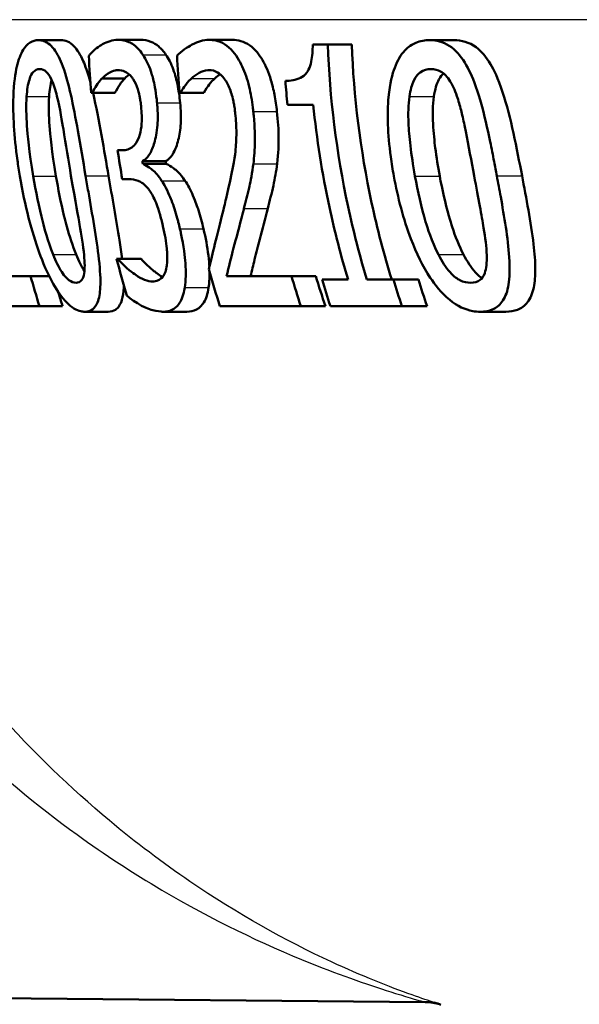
# Model space of a CAD drawing. Header units: millimetres. Extents: x 100 to 2000, y 93 to 3946.
# Tile 8 of 25: x 767.92 to 773.29, y 1518 to 1527.44. Entities that reach past the tile are written whole.
import ezdxf

# ---------------------------------------------------------------- set-up
doc = ezdxf.new("R2010")
doc.units = ezdxf.units.MM
doc.header["$LTSCALE"] = 10
doc.layers.add('Visible Edges(ISO)', color=7, linetype='Continuous', lineweight=50)
doc.layers.add('Visible Tangent Edges(ISO)', color=7, linetype='Continuous', lineweight=25)

msp = doc.modelspace()

# ---------------------------------------------------------------- linework, layer by layer
at = {"layer": 'Visible Edges(ISO)'}
for p, q in [((768.1018, 1527.2393), (768.3171, 1527.2393)), ((768.8618, 1527.2414), (769.0809, 1527.2414)), ((769.7372, 1527.2414), (769.9608, 1527.2414)), ((770.7321, 1527.1968), (770.8765, 1527.1968)), ((770.8765, 1527.1968), (771.1064, 1527.1968)), ((771.8523, 1527.2393), (772.0878, 1527.2393)), ((768.7119, 1526.8727), (768.9305, 1526.8727)), ((768.6167, 1526.7329), (768.6081, 1526.7329)), ((768.6167, 1526.7329), (768.835, 1526.7329)), ((769.4641, 1526.7349), (769.4554, 1526.7349)), ((769.4641, 1526.7349), (769.6868, 1526.7349)), ((770.7372, 1526.6194), (770.4902, 1526.6194)), ((768.8613, 1526.1838), (768.9102, 1526.1838)), ((769.0987, 1526.0785), (769.3208, 1526.0785)), ((769.1026, 1526.0542), (769.3247, 1526.0542)), ((768.9681, 1525.9063), (768.9057, 1525.9063)), ((768.8512, 1525.1445), (768.8616, 1525.1445)), ((768.8616, 1525.1445), (769.0856, 1525.1445)), ((767.594, 1524.9784), (768.0269, 1524.9784)), ((768.0269, 1524.9784), (768.2039, 1524.9784)), ((769.9061, 1524.9784), (770.5282, 1524.9784)), ((770.5282, 1524.9784), (770.762, 1524.9784)), ((770.8215, 1524.944), (771.0705, 1524.944)), ((771.2513, 1524.944), (771.5058, 1524.944)), ((771.5058, 1524.944), (771.7455, 1524.944)), ((768.1114, 1524.6887), (767.5728, 1524.6887)), ((768.1114, 1524.6887), (768.3338, 1524.6887)), ((770.6177, 1524.6887), (769.8421, 1524.6887)), ((770.6177, 1524.6887), (770.8537, 1524.6887)), ((771.5871, 1524.6887), (770.9015, 1524.6887)), ((771.5871, 1524.6887), (771.8287, 1524.6887)), ((768.5463, 1524.636), (768.7713, 1524.636)), ((769.2971, 1524.636), (769.526, 1524.636)), ((772.3387, 1524.636), (772.5852, 1524.636)), ((746.4091, 1518.2414), (771.81, 1518.0197))]:
    msp.add_line(p, q, dxfattribs=at)
msp.add_arc((774.9975, 1527.5223), 10, 251.95046, 252.32914, dxfattribs=at)
for points, knots in [([(768.1018, 1527.2393), (768.0746, 1527.2393), (768.0476, 1527.2327), (767.9987, 1527.2016), (767.9768, 1527.1791), (767.9314, 1527.1063), (767.9107, 1527.0522), (767.8799, 1526.9215), (767.8657, 1526.8304), (767.8562, 1526.5263), (767.8679, 1526.321), (767.9074, 1526.0366), (767.9151, 1525.9865), (767.9235, 1525.9367)], [-0.3004129, -0.3004129, -0.3004129, -0.3004129, -0.2489104, -0.2489104, -0.2025513, -0.2025513, -0.1433017, -0.1433017, -0.0861745, -0.0861745, -0.0151673, -0.0151673, 0, 0, 0, 0]), ([(768.5542, 1525.9387), (768.5297, 1526.0823), (768.5051, 1526.2301), (768.4591, 1526.4885), (768.4368, 1526.6073), (768.3917, 1526.8057), (768.3673, 1526.9016), (768.3106, 1527.0549), (768.2829, 1527.1103), (768.2156, 1527.1998), (768.1774, 1527.2253), (768.1265, 1527.2379), (768.1141, 1527.2393), (768.1018, 1527.2393)], [-0.1948832, -0.1948832, -0.1948832, -0.1948832, -0.143733, -0.143733, -0.1017855, -0.1017855, -0.068282, -0.068282, -0.0414439, -0.0414439, -0.0100897, -0.0100897, 0, 0, 0, 0]), ([(768.3171, 1527.2393), (768.3588, 1527.2393), (768.4013, 1527.2234), (768.4748, 1527.1485), (768.5047, 1527.1005), (768.5506, 1526.9949), (768.5739, 1526.9317), (768.6, 1526.8346)], [0, 0, 0, 0, 0.03402021, 0.03402021, 0.06128481, 0.06128481, 0.07951187, 0.07951187, 0.07951187, 0.07951187]), ([(768.8618, 1527.2414), (768.8124, 1527.2414), (768.7639, 1527.2257), (768.6851, 1527.1811), (768.6353, 1527.1486), (768.5922, 1527.0969), (768.5885, 1527.0923), (768.5849, 1527.0874)], [-0.08801735, -0.08801735, -0.08801735, -0.08801735, -0.03791609, -0.03791609, -0.00326889, -0.00326889, 0, 0, 0, 0]), ([(769.104, 1527.0996), (769.0716, 1527.1463), (769.0378, 1527.1801), (768.9771, 1527.2187), (768.9377, 1527.2375), (768.8739, 1527.2412), (768.8678, 1527.2414), (768.8618, 1527.2414)], [-0.106868, -0.106868, -0.106868, -0.106868, -0.0472693, -0.0472693, -0.0044777, -0.0044777, 0, 0, 0, 0]), ([(769.0809, 1527.2414), (769.1136, 1527.2414), (769.1475, 1527.2366), (769.2062, 1527.2138), (769.2307, 1527.1992), (769.2792, 1527.1575), (769.3022, 1527.1314), (769.3245, 1527.0996)], [0, 0, 0, 0, 0.02416393, 0.02416393, 0.04293737, 0.04293737, 0.06105215, 0.06105215, 0.06105215, 0.06105215]), ([(769.7372, 1527.2414), (769.6827, 1527.2414), (769.629, 1527.2251), (769.5585, 1527.1877), (769.4935, 1527.1521), (769.44, 1527.1001), (769.4358, 1527.0959), (769.4317, 1527.0915)], [-0.1454244, -0.1454244, -0.1454244, -0.1454244, -0.0416476, -0.0416476, -0.0032557, -0.0032557, 0, 0, 0, 0]), ([(770.1623, 1526.5546), (770.1608, 1526.5678), (770.1593, 1526.5811), (770.1492, 1526.6623), (770.1379, 1526.729), (770.1051, 1526.8648), (770.0834, 1526.9295), (770.0328, 1527.0394), (769.998, 1527.1011), (769.8952, 1527.2047), (769.8374, 1527.2302), (769.7661, 1527.2404), (769.7516, 1527.2414), (769.7372, 1527.2414)], [-0.1601083, -0.1601083, -0.1601083, -0.1601083, -0.1536242, -0.1536242, -0.1202531, -0.1202531, -0.0825992, -0.0825992, -0.0479598, -0.0479598, -0.0097675, -0.0097675, 0, 0, 0, 0]), ([(769.9608, 1527.2414), (770.0156, 1527.2414), (770.0723, 1527.2277), (770.1825, 1527.1516), (770.222, 1527.097), (770.2817, 1526.9954), (770.3092, 1526.9309), (770.3449, 1526.8113), (770.3558, 1526.7651), (770.3752, 1526.664), (770.3829, 1526.6094), (770.389, 1526.5546)], [0, 0, 0, 0, 0.0368949, 0.0368949, 0.075063, 0.075063, 0.1196425, 0.1196425, 0.1456117, 0.1456117, 0.1744481, 0.1744481, 0.1744481, 0.1744481]), ([(770.7321, 1527.1968), (770.7316, 1527.1413), (770.7282, 1527.0844), (770.7121, 1527.005), (770.7039, 1526.9786), (770.6848, 1526.9397), (770.6716, 1526.9182), (770.6073, 1526.8664), (770.5559, 1526.8535), (770.4938, 1526.8487), (770.4818, 1526.8483), (770.47, 1526.8483)], [-0.1289359, -0.1289359, -0.1289359, -0.1289359, -0.0853071, -0.0853071, -0.0591966, -0.0591966, -0.0395472, -0.0395472, -0.0075337, -0.0075337, 0, 0, 0, 0]), ([(771.2513, 1524.944), (771.1826, 1525.1726), (771.1222, 1525.4065), (770.9591, 1526.1629), (770.895, 1526.6938), (770.8765, 1527.1968)], [6.8541677, 6.8541677, 6.8541677, 6.8541677, 6.9206391, 6.9206391, 7.0673199, 7.0673199, 7.0673199, 7.0673199]), ([(771.1064, 1527.1968), (771.1248, 1526.7057), (771.1877, 1526.1878), (771.351, 1525.431), (771.4156, 1525.1843), (771.4895, 1524.944)], [0.0320562, 0.0320562, 0.0320562, 0.0320562, 0.1751801, 0.1751801, 0.2453287, 0.2453287, 0.2453287, 0.2453287]), ([(771.8523, 1527.2393), (771.8084, 1527.2393), (771.7644, 1527.2322), (771.685, 1527.1988), (771.6493, 1527.1748), (771.5772, 1527.0984), (771.5442, 1527.0434), (771.4954, 1526.9147), (771.4712, 1526.8266), (771.4446, 1526.534), (771.4506, 1526.3412), (771.4887, 1526.0593), (771.4986, 1525.9977), (771.5098, 1525.9367)], [-0.3173287, -0.3173287, -0.3173287, -0.3173287, -0.2576697, -0.2576697, -0.2047328, -0.2047328, -0.1412137, -0.1412137, -0.0854501, -0.0854501, -0.0186176, -0.0186176, 0, 0, 0, 0]), ([(772.4976, 1525.9387), (772.4891, 1525.9841), (772.4805, 1526.0296), (772.4596, 1526.138), (772.4471, 1526.2014), (772.4076, 1526.3922), (772.378, 1526.5231), (772.3008, 1526.7939), (772.2624, 1526.8866), (772.196, 1527.0227), (772.1536, 1527.0855), (772.0484, 1527.189), (771.9874, 1527.2194), (771.9011, 1527.2371), (771.8766, 1527.2393), (771.8523, 1527.2393)], [-0.136583, -0.136583, -0.136583, -0.136583, -0.1299919, -0.1299919, -0.1208108, -0.1208108, -0.102077, -0.102077, -0.0791824, -0.0791824, -0.0492599, -0.0492599, -0.0139321, -0.0139321, 0, 0, 0, 0]), ([(772.0878, 1527.2393), (772.1584, 1527.2393), (772.2305, 1527.2207), (772.3497, 1527.1327), (772.3962, 1527.0788), (772.4674, 1526.9582), (772.5086, 1526.8759), (772.6322, 1526.4989), (772.6889, 1526.2014), (772.7392, 1525.9387)], [0, 0, 0, 0, 0.0402779, 0.0402779, 0.0706798, 0.0706798, 0.0918639, 0.0918639, 0.1291646, 0.1291646, 0.1291646, 0.1291646]), ([(769.2393, 1526.6376), (769.2383, 1526.6485), (769.2372, 1526.6594), (769.2315, 1526.7105), (769.2258, 1526.7504), (769.2081, 1526.8467), (769.1967, 1526.8889), (769.1676, 1526.9827), (769.1439, 1527.0356), (769.1127, 1527.0864), (769.1084, 1527.0931), (769.104, 1527.0996)], [-0.04569538, -0.04569538, -0.04569538, -0.04569538, -0.04375634, -0.04375634, -0.03657083, -0.03657083, -0.0259822, -0.0259822, -0.0035504, -0.0035504, 0, 0, 0, 0]), ([(769.3245, 1527.0996), (769.3505, 1527.0615), (769.3742, 1527.0154), (769.415, 1526.904), (769.4272, 1526.8524), (769.4466, 1526.7591), (769.455, 1526.6986), (769.461, 1526.6376)], [0, 0, 0, 0, 0.0210101, 0.0210101, 0.04182846, 0.04182846, 0.07585134, 0.07585134, 0.07585134, 0.07585134]), ([(767.9884, 1526.6984), (767.9905, 1526.7298), (767.9938, 1526.7602), (768.0027, 1526.8146), (768.0081, 1526.8386), (768.027, 1526.8992), (768.0406, 1526.92), (768.0703, 1526.9539), (768.0922, 1526.9618), (768.1142, 1526.9618)], [-0.03954601, -0.03954601, -0.03954601, -0.03954601, -0.03353125, -0.03353125, -0.02804277, -0.02804277, -0.01799662, -0.01799662, 0, 0, 0, 0]), ([(768.1142, 1526.9618), (768.1358, 1526.9618), (768.1583, 1526.9541), (768.1914, 1526.9221), (768.2088, 1526.9012), (768.2484, 1526.814), (768.265, 1526.7602), (768.2793, 1526.7025)], [-0.07374399, -0.07374399, -0.07374399, -0.07374399, -0.03812882, -0.03812882, -0.01911236, -0.01911236, 0, 0, 0, 0]), ([(768.7119, 1526.8727), (768.7863, 1526.9454), (768.8422, 1526.9506), (768.8569, 1526.9516), (768.8601, 1526.9517), (768.8634, 1526.9517)], [-0.01093385, -0.01093385, -0.01093385, -0.01093385, -0.00242905, -0.00242905, 0, 0, 0, 0]), ([(768.8634, 1526.9517), (768.8864, 1526.9517), (768.9097, 1526.9471), (768.9467, 1526.9303), (768.9696, 1526.9178), (768.9988, 1526.8815), (769.0014, 1526.8782), (769.004, 1526.8747)], [-0.05775637, -0.05775637, -0.05775637, -0.05775637, -0.02265302, -0.02265302, -0.00201425, -0.00201425, 0, 0, 0, 0]), ([(769.5703, 1526.8727), (769.6129, 1526.9114), (769.6663, 1526.9473), (769.7311, 1526.9515), (769.7349, 1526.9517), (769.7386, 1526.9517)], [-0.04412355, -0.04412355, -0.04412355, -0.04412355, -0.00255028, -0.00255028, 0, 0, 0, 0]), ([(769.7386, 1526.9517), (769.7655, 1526.9517), (769.7928, 1526.9452), (769.8403, 1526.9175), (769.8646, 1526.8977), (769.8926, 1526.8589), (769.8955, 1526.8547), (769.8983, 1526.8504)], [-0.04500407, -0.04500407, -0.04500407, -0.04500407, -0.02074661, -0.02074661, -0.00218173, -0.00218173, 0, 0, 0, 0]), ([(771.6594, 1526.6984), (771.6638, 1526.7282), (771.6696, 1526.7569), (771.6843, 1526.8086), (771.6929, 1526.8317), (771.724, 1526.8953), (771.7466, 1526.9172), (771.7943, 1526.9534), (771.8304, 1526.9618), (771.8658, 1526.9618)], [-0.04078807, -0.04078807, -0.04078807, -0.04078807, -0.03547766, -0.03547766, -0.03054126, -0.03054126, -0.02028922, -0.02028922, 0, 0, 0, 0]), ([(771.8658, 1526.9618), (771.8981, 1526.9618), (771.9315, 1526.9548), (771.9831, 1526.9242), (772.0108, 1526.9028), (772.0703, 1526.8152), (772.0944, 1526.7616), (772.1148, 1526.7025)], [-0.07408991, -0.07408991, -0.07408991, -0.07408991, -0.04065694, -0.04065694, -0.02003426, -0.02003426, 0, 0, 0, 0]), ([(771.9864, 1526.9199), (771.9722, 1526.9069), (771.9568, 1526.8883), (771.9311, 1526.8399), (771.9218, 1526.8162), (771.9055, 1526.7617), (771.899, 1526.7307), (771.8943, 1526.6984)], [0.02249654, 0.02249654, 0.02249654, 0.02249654, 0.03049218, 0.03049218, 0.0365599, 0.0365599, 0.04330533, 0.04330533, 0.04330533, 0.04330533]), ([(768.229, 1526.8569), (768.2288, 1526.8563), (768.2286, 1526.8558), (768.2222, 1526.8344), (768.2172, 1526.8112), (768.2088, 1526.7586), (768.2057, 1526.7289), (768.2037, 1526.6984)], [0.02800842, 0.02800842, 0.02800842, 0.02800842, 0.02813225, 0.02813225, 0.03292523, 0.03292523, 0.03827827, 0.03827827, 0.03827827, 0.03827827]), ([(768.6167, 1526.7329), (768.6433, 1526.7834), (768.6724, 1526.8292), (768.7067, 1526.8671), (768.7093, 1526.8699), (768.7119, 1526.8727)], [-0.02998523, -0.02998523, -0.02998523, -0.02998523, -0.0022392, -0.0022392, 0, 0, 0, 0]), ([(768.9305, 1526.8727), (768.9136, 1526.8549), (768.8966, 1526.8345), (768.8689, 1526.7929), (768.8503, 1526.7618), (768.835, 1526.7329)], [0, 0, 0, 0, 0.01455149, 0.01455149, 0.02625758, 0.02625758, 0.02625758, 0.02625758]), ([(769.004, 1526.8747), (769.0064, 1526.8713), (769.0089, 1526.8677), (769.0279, 1526.8382), (769.0422, 1526.8059), (769.0584, 1526.7566), (769.0653, 1526.7345), (769.0747, 1526.6885), (769.077, 1526.6754), (769.0804, 1526.6538), (769.0816, 1526.6455), (769.0841, 1526.6258), (769.0854, 1526.6145), (769.0865, 1526.6032)], [-0.06018099, -0.06018099, -0.06018099, -0.06018099, -0.05514115, -0.05514115, -0.02046915, -0.02046915, -0.01001795, -0.01001795, -0.00595336, -0.00595336, -0.00341176, -0.00341176, 0, 0, 0, 0]), ([(769.4641, 1526.7349), (769.4775, 1526.7573), (769.5159, 1526.8219), (769.5649, 1526.8678), (769.5676, 1526.8703), (769.5703, 1526.8727)], [-0.03815383, -0.03815383, -0.03815383, -0.03815383, -0.00209901, -0.00209901, 0, 0, 0, 0]), ([(769.7934, 1526.8727), (769.7746, 1526.8563), (769.7567, 1526.8368), (769.7261, 1526.7958), (769.7029, 1526.7618), (769.6868, 1526.7349)], [0, 0, 0, 0, 0.01440247, 0.01440247, 0.02604846, 0.02604846, 0.02604846, 0.02604846]), ([(769.8983, 1526.8504), (769.9008, 1526.8466), (769.9033, 1526.8427), (769.9245, 1526.8072), (769.9403, 1526.7692), (769.9588, 1526.7081), (769.9652, 1526.6846), (769.9746, 1526.6391), (769.9772, 1526.625), (769.981, 1526.6017), (769.9824, 1526.5925), (769.9859, 1526.5677), (769.9879, 1526.552), (769.9896, 1526.5363)], [-0.04945125, -0.04945125, -0.04945125, -0.04945125, -0.04629718, -0.04629718, -0.02177236, -0.02177236, -0.01188062, -0.01188062, -0.00752798, -0.00752798, -0.00473558, -0.00473558, 0, 0, 0, 0]), ([(768.0522, 1525.9367), (768.013, 1526.1695), (767.9983, 1526.3341), (767.9855, 1526.5116), (767.9827, 1526.6112), (767.9884, 1526.6984)], [-0.05370416, -0.05370416, -0.05370416, -0.05370416, -0.02819331, -0.02819331, 0, 0, 0, 0]), ([(768.2037, 1526.6984), (768.198, 1526.611), (768.201, 1526.511), (768.2142, 1526.3346), (768.2292, 1526.1701), (768.2694, 1525.9367)], [0, 0, 0, 0, 0.02827254, 0.02827254, 0.0534034, 0.0534034, 0.0534034, 0.0534034]), ([(768.2793, 1526.7025), (768.3087, 1526.5835), (768.3302, 1526.4507), (768.3647, 1526.2412), (768.3892, 1526.0856), (768.4141, 1525.9387)], [-0.0649151, -0.0649151, -0.0649151, -0.0649151, -0.04468812, -0.04468812, 0, 0, 0, 0]), ([(769.0987, 1526.0785), (769.1218, 1526.0902), (769.1429, 1526.1096), (769.1805, 1526.1655), (769.1962, 1526.2009), (769.2203, 1526.2776), (769.2338, 1526.3294), (769.2469, 1526.4594), (769.2475, 1526.5218), (769.2423, 1526.604), (769.2409, 1526.6208), (769.2393, 1526.6376)], [-0.106255, -0.106255, -0.106255, -0.106255, -0.077266, -0.077266, -0.0485344, -0.0485344, -0.0248042, -0.0248042, -0.0050653, -0.0050653, 0, 0, 0, 0]), ([(769.461, 1526.6376), (769.4676, 1526.57), (769.4698, 1526.5039), (769.4628, 1526.3821), (769.4547, 1526.3299), (769.4315, 1526.2375), (769.4145, 1526.1865), (769.3693, 1526.1135), (769.3463, 1526.0914), (769.3208, 1526.0785)], [0, 0, 0, 0, 0.02040585, 0.02040585, 0.03915844, 0.03915844, 0.05731294, 0.05731294, 0.07202923, 0.07202923, 0.07202923, 0.07202923]), ([(771.7129, 1525.9367), (771.6739, 1526.149), (771.6556, 1526.3255), (771.6465, 1526.5294), (771.6479, 1526.619), (771.6594, 1526.6984)], [-0.0617318, -0.0617318, -0.0617318, -0.0617318, -0.02586206, -0.02586206, 0, 0, 0, 0]), ([(771.8943, 1526.6984), (771.8826, 1526.6172), (771.8815, 1526.5253), (771.8901, 1526.3539), (771.9001, 1526.264), (771.9185, 1526.1171), (771.933, 1526.0262), (771.9498, 1525.9367)], [0, 0, 0, 0, 0.02645273, 0.02645273, 0.05185416, 0.05185416, 0.09226177, 0.09226177, 0.09226177, 0.09226177]), ([(772.1148, 1526.7025), (772.1225, 1526.6802), (772.1297, 1526.6573), (772.149, 1526.5913), (772.1603, 1526.5468), (772.1767, 1526.476), (772.1825, 1526.4493), (772.1922, 1526.4029), (772.1962, 1526.3831), (772.2271, 1526.2271), (772.2536, 1526.079), (772.2798, 1525.9387)], [-0.07618048, -0.07618048, -0.07618048, -0.07618048, -0.06913965, -0.06913965, -0.05618746, -0.05618746, -0.0485056, -0.0485056, -0.04281273, -0.04281273, 0, 0, 0, 0]), ([(769.0865, 1526.6032), (769.0894, 1526.5744), (769.0914, 1526.5454), (769.0931, 1526.4906), (769.0929, 1526.4649), (769.089, 1526.4005), (769.0834, 1526.3654), (769.0619, 1526.2901), (769.0441, 1526.2613), (769.0018, 1526.2068), (768.9681, 1526.1902), (768.9258, 1526.1843), (768.918, 1526.1838), (768.9102, 1526.1838)], [-0.06577483, -0.06577483, -0.06577483, -0.06577483, -0.05967178, -0.05967178, -0.05405981, -0.05405981, -0.04509053, -0.04509053, -0.03203508, -0.03203508, -0.0058002, -0.0058002, 0, 0, 0, 0]), ([(769.9896, 1526.5363), (769.9964, 1526.4738), (769.9999, 1526.4121), (770.0002, 1526.2882), (769.9968, 1526.2283), (769.9831, 1526.1053), (769.9622, 1525.9761), (769.8957, 1525.696), (769.8895, 1525.6704), (769.8834, 1525.6449)], [-0.2910675, -0.2910675, -0.2910675, -0.2910675, -0.2037163, -0.2037163, -0.1138141, -0.1138141, -0.0104727, -0.0104727, 0, 0, 0, 0]), ([(770.1631, 1526.0542), (770.172, 1526.1212), (770.1766, 1526.1924), (770.1782, 1526.3153), (770.1776, 1526.3966), (770.1649, 1526.5291), (770.1636, 1526.5419), (770.1623, 1526.5546)], [-0.09590627, -0.09590627, -0.09590627, -0.09590627, -0.03996295, -0.03996295, -0.00384, -0.00384, 0, 0, 0, 0]), ([(770.389, 1526.5546), (770.3985, 1526.4673), (770.4049, 1526.3791), (770.4052, 1526.2449), (770.4041, 1526.1546), (770.3909, 1526.0542)], [0, 0, 0, 0, 0.02635048, 0.02635048, 0.04162899, 0.04162899, 0.04162899, 0.04162899]), ([(770.7372, 1526.6194), (770.7702, 1526.2947), (770.822, 1525.9647), (770.9426, 1525.4041), (771.0025, 1525.1715), (771.0705, 1524.944)], [0.08723, 0.08723, 0.08723, 0.08723, 0.1790734, 0.1790734, 0.2451845, 0.2451845, 0.2451845, 0.2451845]), ([(769.2835, 1525.8921), (769.2542, 1525.9361), (769.2244, 1525.9718), (769.1853, 1526.0038), (769.1502, 1526.0318), (769.1089, 1526.0514), (769.1057, 1526.0528), (769.1026, 1526.0542)], [-0.1264073, -0.1264073, -0.1264073, -0.1264073, -0.0288701, -0.0288701, -0.002199, -0.002199, 0, 0, 0, 0]), ([(769.3247, 1526.0542), (769.3486, 1526.0441), (769.3733, 1526.0289), (769.4231, 1525.9928), (769.459, 1525.9635), (769.507, 1525.8921)], [0, 0, 0, 0, 0.01665673, 0.01665673, 0.03406219, 0.03406219, 0.03406219, 0.03406219]), ([(770.0728, 1525.6267), (770.0896, 1525.6904), (770.1059, 1525.756), (770.1308, 1525.8627), (770.1468, 1525.9329), (770.1607, 1526.0353), (770.1619, 1526.0447), (770.1631, 1526.0542)], [-0.09225573, -0.09225573, -0.09225573, -0.09225573, -0.03590444, -0.03590444, -0.00327351, -0.00327351, 0, 0, 0, 0]), ([(770.3909, 1526.0542), (770.382, 1525.9804), (770.3696, 1525.911), (770.338, 1525.7703), (770.3199, 1525.6974), (770.3014, 1525.6267)], [0, 0, 0, 0, 0.02546354, 0.02546354, 0.05514375, 0.05514375, 0.05514375, 0.05514375]), ([(767.9235, 1525.9367), (767.9717, 1525.65), (768.0369, 1525.4027), (768.1421, 1525.1133), (768.1878, 1525.0019), (768.2844, 1524.8302), (768.327, 1524.7705), (768.4195, 1524.6763), (768.4658, 1524.6496), (768.522, 1524.6373), (768.5343, 1524.636), (768.5463, 1524.636)], [-0.2017762, -0.2017762, -0.2017762, -0.2017762, -0.1133202, -0.1133202, -0.0730592, -0.0730592, -0.0432728, -0.0432728, -0.0097775, -0.0097775, 0, 0, 0, 0]), ([(768.2435, 1525.183), (768.1905, 1525.3154), (768.1571, 1525.4422), (768.108, 1525.6364), (768.0768, 1525.791), (768.0522, 1525.9367)], [-0.06178266, -0.06178266, -0.06178266, -0.06178266, -0.0443316, -0.0443316, 0, 0, 0, 0]), ([(768.2694, 1525.9367), (768.291, 1525.8108), (768.3174, 1525.6801), (768.3571, 1525.516), (768.3664, 1525.4804), (768.3997, 1525.3587), (768.4297, 1525.2678), (768.4642, 1525.183)], [0, 0, 0, 0, 0.03832437, 0.03832437, 0.05149076, 0.05149076, 0.09437483, 0.09437483, 0.09437483, 0.09437483]), ([(768.4141, 1525.9387), (768.4569, 1525.6868), (768.4854, 1525.5347), (768.5133, 1525.3751), (768.5309, 1525.2681), (768.5396, 1525.1769)], [-0.04911258, -0.04911258, -0.04911258, -0.04911258, -0.02948256, -0.02948256, 0, 0, 0, 0]), ([(768.5463, 1524.636), (768.573, 1524.636), (768.5983, 1524.6424), (768.6397, 1524.6727), (768.6563, 1524.6945), (768.6841, 1524.7633), (768.6927, 1524.8123), (768.6988, 1524.9429), (768.694, 1525.0303), (768.6591, 1525.3379), (768.6167, 1525.575), (768.5717, 1525.8362), (768.5629, 1525.8875), (768.5542, 1525.9387)], [-0.1953859, -0.1953859, -0.1953859, -0.1953859, -0.1680121, -0.1680121, -0.1436506, -0.1436506, -0.1143461, -0.1143461, -0.0795851, -0.0795851, -0.0155722, -0.0155722, 0, 0, 0, 0]), ([(768.7738, 1525.9387), (768.809, 1525.7366), (768.8492, 1525.5185), (768.8886, 1525.2627), (768.8972, 1525.2028), (768.9042, 1525.1445)], [0, 0, 0, 0, 0.06153056, 0.06153056, 0.07993316, 0.07993316, 0.07993316, 0.07993316]), ([(768.9681, 1525.9063), (768.9974, 1525.9063), (769.0278, 1525.9014), (769.0767, 1525.8825), (769.107, 1525.8686), (769.146, 1525.8252), (769.1494, 1525.8212), (769.1527, 1525.8171)], [-0.06968443, -0.06968443, -0.06968443, -0.06968443, -0.02702027, -0.02702027, -0.00234931, -0.00234931, 0, 0, 0, 0]), ([(769.459, 1525.4302), (769.454, 1525.4518), (769.4488, 1525.4734), (769.44, 1525.508), (769.4366, 1525.521), (769.4171, 1525.5929), (769.399, 1525.6508), (769.3655, 1525.7356), (769.3363, 1525.8086), (769.2913, 1525.8803), (769.2874, 1525.8863), (769.2835, 1525.8921)], [-0.11272, -0.11272, -0.11272, -0.11272, -0.0944688, -0.0944688, -0.0833186, -0.0833186, -0.0328494, -0.0328494, -0.0028304, -0.0028304, 0, 0, 0, 0]), ([(769.507, 1525.8921), (769.5346, 1525.8518), (769.5601, 1525.803), (769.6095, 1525.6901), (769.626, 1525.6417), (769.6548, 1525.5508), (769.6708, 1525.4902), (769.685, 1525.4302)], [0, 0, 0, 0, 0.01968339, 0.01968339, 0.04085421, 0.04085421, 0.07744777, 0.07744777, 0.07744777, 0.07744777]), ([(771.5098, 1525.9367), (771.5474, 1525.7315), (771.6016, 1525.5231), (771.7257, 1525.1993), (771.7878, 1525.0705), (771.9008, 1524.8994), (771.9637, 1524.8156), (772.1204, 1524.6888), (772.1944, 1524.6555), (772.2909, 1524.6381), (772.315, 1524.636), (772.3387, 1524.636)], [-0.2818699, -0.2818699, -0.2818699, -0.2818699, -0.1730949, -0.1730949, -0.0964173, -0.0964173, -0.0528487, -0.0528487, -0.013456, -0.013456, 0, 0, 0, 0]), ([(771.9375, 1525.183), (771.8701, 1525.3156), (771.8312, 1525.4423), (771.7745, 1525.6362), (771.7398, 1525.7906), (771.7129, 1525.9367)], [-0.06211467, -0.06211467, -0.06211467, -0.06211467, -0.04456745, -0.04456745, 0, 0, 0, 0]), ([(771.9498, 1525.9367), (771.9737, 1525.8097), (772.0032, 1525.6783), (772.0507, 1525.5078), (772.0613, 1525.4734), (772.0993, 1525.3559), (772.1357, 1525.2661), (772.1786, 1525.183)], [0, 0, 0, 0, 0.0387502, 0.0387502, 0.0538593, 0.0538593, 0.1124391, 0.1124391, 0.1124391, 0.1124391]), ([(772.2798, 1525.9387), (772.321, 1525.7173), (772.3527, 1525.553), (772.3863, 1525.347), (772.3983, 1525.2552), (772.4007, 1525.1769)], [-0.05537411, -0.05537411, -0.05537411, -0.05537411, -0.0252396, -0.0252396, 0, 0, 0, 0]), ([(772.3387, 1524.636), (772.3839, 1524.636), (772.4281, 1524.6435), (772.5017, 1524.68), (772.5321, 1524.706), (772.5821, 1524.7839), (772.5996, 1524.8345), (772.6202, 1524.9587), (772.6242, 1525.0421), (772.6041, 1525.3408), (772.5683, 1525.5511), (772.5225, 1525.8052), (772.5101, 1525.8722), (772.4976, 1525.9387)], [-0.2257924, -0.2257924, -0.2257924, -0.2257924, -0.1857342, -0.1857342, -0.1510368, -0.1510368, -0.1148148, -0.1148148, -0.0775764, -0.0775764, -0.020297, -0.020297, 0, 0, 0, 0]), ([(772.7392, 1525.9387), (772.7798, 1525.7268), (772.8252, 1525.4914), (772.8596, 1525.1996), (772.8667, 1525.1139), (772.8664, 1524.9848), (772.8634, 1524.9249), (772.8388, 1524.8088), (772.8188, 1524.762), (772.7645, 1524.6915), (772.7321, 1524.6689), (772.6618, 1524.6414), (772.6238, 1524.636), (772.5852, 1524.636)], [0, 0, 0, 0, 0.0647166, 0.0647166, 0.0910254, 0.0910254, 0.1077643, 0.1077643, 0.1247392, 0.1247392, 0.1411404, 0.1411404, 0.157146, 0.157146, 0.157146, 0.157146]), ([(769.1527, 1525.8171), (769.155, 1525.8144), (769.1572, 1525.8116), (769.1816, 1525.7796), (769.202, 1525.7429), (769.2335, 1525.6708), (769.2427, 1525.6453), (769.2543, 1525.6109), (769.259, 1525.5958), (769.2666, 1525.5703), (769.2695, 1525.5601), (769.278, 1525.5289), (769.2834, 1525.5078), (769.2911, 1525.4759), (769.2936, 1525.4652), (769.296, 1525.4545)], [-0.03482628, -0.03482628, -0.03482628, -0.03482628, -0.03388011, -0.03388011, -0.02432913, -0.02432913, -0.01791105, -0.01791105, -0.01305594, -0.01305594, -0.00983221, -0.00983221, -0.00329494, -0.00329494, 0, 0, 0, 0]), ([(769.8834, 1525.6449), (769.8247, 1525.4012), (769.7757, 1525.2129), (769.7417, 1525.0684), (769.7388, 1525.0558), (769.7359, 1525.0432)], [-0.06400582, -0.06400582, -0.06400582, -0.06400582, -0.00558947, -0.00558947, 0, 0, 0, 0]), ([(769.9061, 1524.9784), (769.9262, 1525.0629), (769.948, 1525.1516), (769.9976, 1525.3385), (770.0279, 1525.4504), (770.0654, 1525.5974), (770.0691, 1525.612), (770.0728, 1525.6267)], [-0.1191595, -0.1191595, -0.1191595, -0.1191595, -0.0614218, -0.0614218, -0.0060872, -0.0060872, 0, 0, 0, 0]), ([(770.3014, 1525.6267), (770.2763, 1525.5261), (770.2506, 1525.4276), (770.2085, 1525.2682), (770.1916, 1525.2047), (770.1609, 1525.0813), (770.1484, 1525.0291), (770.1365, 1524.9784)], [0, 0, 0, 0, 0.04165487, 0.04165487, 0.06972872, 0.06972872, 0.09159653, 0.09159653, 0.09159653, 0.09159653]), ([(769.296, 1525.4545), (769.3132, 1525.3792), (769.3276, 1525.3044), (769.3358, 1525.2093), (769.3396, 1525.15), (769.3321, 1525.0775), (769.3314, 1525.0714), (769.3306, 1525.0655)], [-0.08140966, -0.08140966, -0.08140966, -0.08140966, -0.02826615, -0.02826615, -0.00239123, -0.00239123, 0, 0, 0, 0]), ([(769.5052, 1524.867), (769.5154, 1524.9357), (769.517, 1525.014), (769.5066, 1525.1643), (769.4964, 1525.2588), (769.4652, 1525.4032), (769.4621, 1525.4167), (769.459, 1525.4302)], [-0.1010544, -0.1010544, -0.1010544, -0.1010544, -0.0443596, -0.0443596, -0.0041573, -0.0041573, 0, 0, 0, 0]), ([(769.685, 1525.4302), (769.7053, 1525.3443), (769.7217, 1525.2585), (769.7367, 1525.1321), (769.7394, 1525.0952), (769.7409, 1525.0649)], [0, 0, 0, 0, 0.02647378, 0.02647378, 0.04002476, 0.04002476, 0.04002476, 0.04002476]), ([(768.4627, 1524.9136), (768.4412, 1524.9136), (768.4178, 1524.9208), (768.3783, 1524.9511), (768.3555, 1524.9722), (768.296, 1525.0637), (768.2683, 1525.1207), (768.2435, 1525.183)], [-0.07717182, -0.07717182, -0.07717182, -0.07717182, -0.04227707, -0.04227707, -0.02130967, -0.02130967, 0, 0, 0, 0]), ([(768.5396, 1525.1769), (768.543, 1525.143), (768.5452, 1525.1097), (768.5455, 1525.0513), (768.5441, 1525.0258), (768.5354, 1524.9725), (768.527, 1524.9532), (768.5029, 1524.9206), (768.4834, 1524.9136), (768.4627, 1524.9136)], [-0.04403354, -0.04403354, -0.04403354, -0.04403354, -0.03544399, -0.03544399, -0.02771432, -0.02771432, -0.01684401, -0.01684401, 0, 0, 0, 0]), ([(769.1995, 1524.9257), (769.1479, 1524.9257), (769.0922, 1524.9488), (769.0143, 1525.0029), (768.9427, 1525.0539), (768.872, 1525.1324), (768.8667, 1525.1384), (768.8616, 1525.1445)], [-0.1700408, -0.1700408, -0.1700408, -0.1700408, -0.0474212, -0.0474212, -0.0034928, -0.0034928, 0, 0, 0, 0]), ([(769.0856, 1525.1445), (769.1255, 1525.0977), (769.1695, 1525.0582), (769.2191, 1525.019), (769.2284, 1525.0119), (769.2519, 1524.9945), (769.2707, 1524.981), (769.2926, 1524.9682)], [0, 0, 0, 0, 0.02666047, 0.02666047, 0.03281067, 0.03281067, 0.04219359, 0.04219359, 0.04219359, 0.04219359]), ([(772.2471, 1524.9136), (772.2138, 1524.9136), (772.1788, 1524.9206), (772.1201, 1524.9507), (772.0881, 1524.9715), (772.0076, 1525.0602), (771.9703, 1525.1178), (771.9375, 1525.183)], [-0.07810431, -0.07810431, -0.07810431, -0.07810431, -0.04469566, -0.04469566, -0.02310952, -0.02310952, 0, 0, 0, 0]), ([(772.1786, 1525.183), (772.2122, 1525.1174), (772.2502, 1525.0594), (772.3159, 1524.9883), (772.3367, 1524.9707), (772.3548, 1524.958)], [0, 0, 0, 0, 0.02333505, 0.02333505, 0.0361025, 0.0361025, 0.0361025, 0.0361025]), ([(772.4007, 1525.1769), (772.4019, 1525.1435), (772.4013, 1525.1109), (772.395, 1525.0532), (772.3897, 1525.0282), (772.3697, 1524.9737), (772.3539, 1524.9544), (772.3124, 1524.9208), (772.2799, 1524.9136), (772.2471, 1524.9136)], [-0.04483889, -0.04483889, -0.04483889, -0.04483889, -0.0368469, -0.0368469, -0.02954154, -0.02954154, -0.01863507, -0.01863507, 0, 0, 0, 0]), ([(769.3306, 1525.0655), (769.3271, 1525.0418), (769.3218, 1525.0215), (769.307, 1524.9864), (769.2976, 1524.9726), (769.2772, 1524.9526), (769.2514, 1524.9297), (769.2066, 1524.9259), (769.2031, 1524.9257), (769.1995, 1524.9257)], [-0.1010435, -0.1010435, -0.1010435, -0.1010435, -0.0682192, -0.0682192, -0.0337756, -0.0337756, -0.0026612, -0.0026612, 0, 0, 0, 0]), ([(769.7425, 1525.0196), (769.7425, 1525.0144), (769.7426, 1525.0096), (769.7429, 1524.955), (769.74, 1524.909), (769.734, 1524.867)], [0.04779296, 0.04779296, 0.04779296, 0.04779296, 0.05094141, 0.05094141, 0.08658633, 0.08658633, 0.08658633, 0.08658633]), ([(768.9206, 1524.8928), (768.9204, 1524.885), (768.9202, 1524.877), (768.9177, 1524.8234), (768.9122, 1524.7838), (768.8887, 1524.7032), (768.8674, 1524.6728), (768.82, 1524.6416), (768.7962, 1524.636), (768.7713, 1524.636)], [0.10580245, 0.10580245, 0.10580245, 0.10580245, 0.10794523, 0.10794523, 0.12035772, 0.12035772, 0.13824888, 0.13824888, 0.15231129, 0.15231129, 0.15231129, 0.15231129]), ([(769.2971, 1524.636), (769.3272, 1524.636), (769.3562, 1524.6412), (769.4065, 1524.6651), (769.4281, 1524.6823), (769.471, 1524.7393), (769.4894, 1524.783), (769.5023, 1524.8492), (769.5038, 1524.858), (769.5052, 1524.867)], [-0.07139963, -0.07139963, -0.07139963, -0.07139963, -0.04923925, -0.04923925, -0.02941789, -0.02941789, -0.00378082, -0.00378082, 0, 0, 0, 0]), ([(769.734, 1524.867), (769.7254, 1524.8078), (769.7101, 1524.7612), (769.6737, 1524.701), (769.6519, 1524.6745), (769.5895, 1524.642), (769.5583, 1524.636), (769.526, 1524.636)], [0, 0, 0, 0, 0.0248139, 0.0248139, 0.04203924, 0.04203924, 0.05615921, 0.05615921, 0.05615921, 0.05615921]), ([(768.951, 1524.79), (769.0203, 1524.7301), (769.1481, 1524.6447), (769.284, 1524.6362), (769.2906, 1524.636), (769.2971, 1524.636)], [-0.09874132, -0.09874132, -0.09874132, -0.09874132, -0.00482538, -0.00482538, 0, 0, 0, 0]), ([(771.9377, 1518.0019), (771.9367, 1518.0022), (771.9354, 1518.0025), (771.9322, 1518.0034), (771.9304, 1518.0039), (771.9247, 1518.0053), (771.9205, 1518.0064), (771.9077, 1518.0092), (771.9008, 1518.0107), (771.8756, 1518.015), (771.8628, 1518.0192), (771.81, 1518.0197)], [0.773763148, 0.773763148, 0.773763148, 0.773763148, 0.77496271, 0.77496271, 0.776072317, 0.776072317, 0.777573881, 0.777573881, 0.778673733, 0.778673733, 0.779786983, 0.779786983, 0.779786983, 0.779786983])]:
    msp.add_open_spline(points, degree=3, knots=knots, dxfattribs=at)
for points in [[(768.5849, 1527.0874), (768.5903, 1526.9704), (768.598, 1526.8521), (768.6081, 1526.7329)], [(769.4317, 1527.0915), (769.4373, 1526.9738), (769.4451, 1526.8548), (769.4554, 1526.7349)], [(768.9735, 1526.9093), (768.96, 1526.8994), (768.9455, 1526.8872), (768.9305, 1526.8727)], [(769.8446, 1526.9121), (769.8286, 1526.9018), (769.8112, 1526.8888), (769.7934, 1526.8727)], [(770.47, 1526.8483), (770.4757, 1526.7724), (770.4824, 1526.6961), (770.4902, 1526.6194)], [(768.6256, 1526.7329), (768.6854, 1526.479), (768.7332, 1526.1722), (768.7738, 1525.9387)], [(768.8613, 1526.1838), (768.8747, 1526.0914), (768.8895, 1525.9988), (768.9057, 1525.9063)], [(769.1026, 1526.0542), (769.1013, 1526.0623), (769.1, 1526.0704), (769.0987, 1526.0785)], [(769.3208, 1526.0785), (769.3221, 1526.0704), (769.3234, 1526.0623), (769.3247, 1526.0542)], [(768.4642, 1525.183), (768.4881, 1525.1239), (768.5146, 1525.0696), (768.5432, 1525.0248)], [(768.8512, 1525.1445), (768.8823, 1525.0252), (768.9157, 1524.9069), (768.951, 1524.79)], [(769.7359, 1525.0432), (769.7691, 1524.9237), (769.8046, 1524.8054), (769.8421, 1524.6887)], [(768.1114, 1524.6887), (768.0819, 1524.7843), (768.0537, 1524.881), (768.0269, 1524.9784)], [(770.6177, 1524.6887), (770.5865, 1524.7842), (770.5566, 1524.8809), (770.5282, 1524.9784)], [(770.762, 1524.9784), (770.7911, 1524.8808), (770.8217, 1524.7841), (770.8537, 1524.6887)], [(770.8215, 1524.944), (770.847, 1524.8581), (770.8737, 1524.773), (770.9015, 1524.6887)], [(771.5871, 1524.6887), (771.5589, 1524.7729), (771.5318, 1524.8581), (771.5058, 1524.944)], [(771.7455, 1524.944), (771.7721, 1524.858), (771.7999, 1524.7729), (771.8287, 1524.6887)], [(768.2924, 1524.8235), (768.3059, 1524.7784), (768.3197, 1524.7334), (768.3338, 1524.6887)]]:
    msp.add_open_spline(points, degree=3, dxfattribs=at)
at = {"layer": 'Visible Tangent Edges(ISO)'}
for p, q in [((858.2388, 1527.435), (765.1081, 1527.435)), ((769.104, 1527.0996), (769.3245, 1527.0996)), ((769.5703, 1526.8727), (769.7934, 1526.8727)), ((767.9884, 1526.6984), (768.2037, 1526.6984)), ((769.2393, 1526.6376), (769.461, 1526.6376)), ((771.6594, 1526.6984), (771.8943, 1526.6984)), ((770.1623, 1526.5546), (770.389, 1526.5546)), ((770.1631, 1526.0542), (770.3909, 1526.0542)), ((768.0522, 1525.9367), (768.2694, 1525.9367)), ((768.5542, 1525.9387), (768.7738, 1525.9387)), ((769.2835, 1525.8921), (769.507, 1525.8921)), ((771.7129, 1525.9367), (771.9498, 1525.9367)), ((772.4976, 1525.9387), (772.7392, 1525.9387)), ((770.0728, 1525.6267), (770.3014, 1525.6267)), ((769.459, 1525.4302), (769.685, 1525.4302)), ((768.2435, 1525.183), (768.4642, 1525.183)), ((771.9375, 1525.183), (772.1786, 1525.183)), ((769.5052, 1524.867), (769.734, 1524.867))]:
    msp.add_line(p, q, dxfattribs=at)
for points, knots in [([(771.8987, 1518.0145), (771.8494, 1518.0306), (771.7731, 1518.0562), (771.4723, 1518.1638), (771.1945, 1518.2736), (770.4743, 1518.6073), (770.0116, 1518.8639), (769.294, 1519.3529), (769.0351, 1519.548), (768.4109, 1520.0699), (768.0516, 1520.416), (767.4978, 1521.0341), (767.2933, 1521.2838), (767.101, 1521.5405)], [-0.7418391, -0.7418391, -0.7418391, -0.7418391, -0.6907548, -0.6907548, -0.565948, -0.565948, -0.3727805, -0.3727805, -0.2626422, -0.2626422, -0.1010162, -0.1010162, 0, 0, 0, 0]), ([(766.7073, 1521.2414), (766.9091, 1521.0085), (767.1238, 1520.7819), (767.7056, 1520.2209), (768.0831, 1519.9065), (768.7391, 1519.4324), (769.0112, 1519.255), (769.7655, 1518.8104), (770.2519, 1518.5768), (771.0087, 1518.2729), (771.3005, 1518.1727), (771.664, 1518.0599), (771.7763, 1518.0284), (771.8074, 1518.0202), (771.8094, 1518.0198), (771.8095, 1518.0198)], [0, 0, 0, 0, 0.1010162, 0.1010162, 0.2626422, 0.2626422, 0.3727805, 0.3727805, 0.565948, 0.565948, 0.6907548, 0.6907548, 0.768272, 0.768272, 0.779787, 0.779787, 0.779787, 0.779787])]:
    msp.add_open_spline(points, degree=3, knots=knots, dxfattribs=at)

doc.saveas('drawing.dxf')
